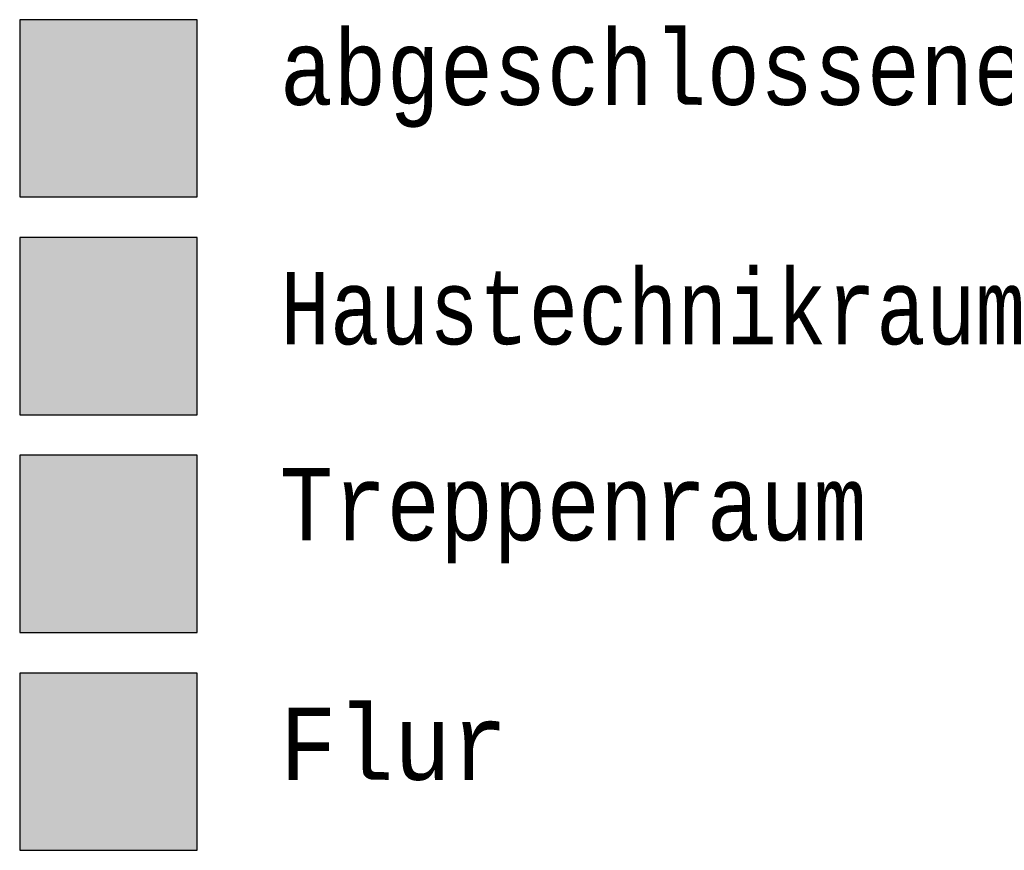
# Model space of a CAD drawing. Header units: metres. Extents: x -5 to 193, y -17 to 20.
# Tile 2 of 22: x -5.3529 to -5.3188, y -4.9648 to -4.9361. Entities that reach past the tile are written whole.
import ezdxf

# ---------------------------------------------------------------- set-up
doc = ezdxf.new("R2010")
doc.units = ezdxf.units.M
doc.linetypes.add('AUSGEZOGEN', pattern=[0])
doc.linetypes.add('LINIE_9', pattern=[0.0003, 0, -0.0003])
doc.styles.add('LUCIDACONSOLE', font='LUCON.TTF')

msp = doc.modelspace()

# ---------------------------------------------------------------- hatches: boundary and pattern name
at = {"linetype": 'LINIE_9', "lineweight": 70, "true_color": 0xa8ffff}
msp.add_hatch(color=131, dxfattribs=at).paths.add_polyline_path([(-5.352854, -4.936065), (-5.352854, -4.94219), (-5.346729, -4.94219), (-5.346729, -4.936065)])
at = {"linetype": 'LINIE_9', "lineweight": 70, "true_color": 0xecec00}
msp.add_hatch(color=2, dxfattribs=at).paths.add_polyline_path([(-5.352854, -4.943589), (-5.352854, -4.949714), (-5.346729, -4.949714), (-5.346729, -4.943589)])
at = {"linetype": 'AUSGEZOGEN', "lineweight": 70, "true_color": 0x70ff70}
msp.add_hatch(color=91, dxfattribs=at).paths.add_polyline_path([(-5.352854, -4.951112), (-5.352854, -4.957237), (-5.346729, -4.957237), (-5.346729, -4.951112)])
at = {"linetype": 'AUSGEZOGEN', "lineweight": 70, "true_color": 0xc4ffc4}
msp.add_hatch(color=254, dxfattribs=at).paths.add_polyline_path([(-5.352854, -4.958636), (-5.352854, -4.964761), (-5.346729, -4.964761), (-5.346729, -4.958636)])

# ---------------------------------------------------------------- linework, layer by layer
at = {"color": 3, "linetype": 'AUSGEZOGEN', "lineweight": 25}
for p, q in [((-5.346729, -4.936065), (-5.352854, -4.936065)), ((-5.352854, -4.936065), (-5.352854, -4.94219)), ((-5.346729, -4.94219), (-5.346729, -4.936065)), ((-5.352854, -4.94219), (-5.346729, -4.94219)), ((-5.346729, -4.943589), (-5.352854, -4.943589)), ((-5.352854, -4.943589), (-5.352854, -4.949714)), ((-5.346729, -4.949714), (-5.346729, -4.943589)), ((-5.352854, -4.949714), (-5.346729, -4.949714)), ((-5.346729, -4.951112), (-5.352854, -4.951112)), ((-5.352854, -4.951112), (-5.352854, -4.957237)), ((-5.346729, -4.957237), (-5.346729, -4.951112)), ((-5.352854, -4.957237), (-5.346729, -4.957237)), ((-5.346729, -4.958636), (-5.352854, -4.958636)), ((-5.352854, -4.958636), (-5.352854, -4.964761)), ((-5.346729, -4.964761), (-5.346729, -4.958636)), ((-5.352854, -4.964761), (-5.346729, -4.964761))]:
    msp.add_line(p, q, dxfattribs=at)

# ---------------------------------------------------------------- texts
at = {"color": 0, "linetype": 'AUSGEZOGEN', "lineweight": 25, "char_height": 0.0025, "attachment_point": 7, "style": 'LUCIDACONSOLE'}
for s, insert, width in [('\\W0.87;abgeschlossene\\~Nutzungseinheit', (-5.34387, -4.939794), 0.06322734), ('\\W0.87;Haustechnikraum', (-5.34387, -4.947318), 0.03216219), ('\\W0.87;Treppenraum', (-5.34387, -4.954842), 0.02387168), ('\\W0.93;Flur', (-5.34387, -4.962365), 0.00944977)]:
    msp.add_mtext(s, dxfattribs=dict(at, insert=insert, width=width))

doc.saveas('drawing.dxf')
